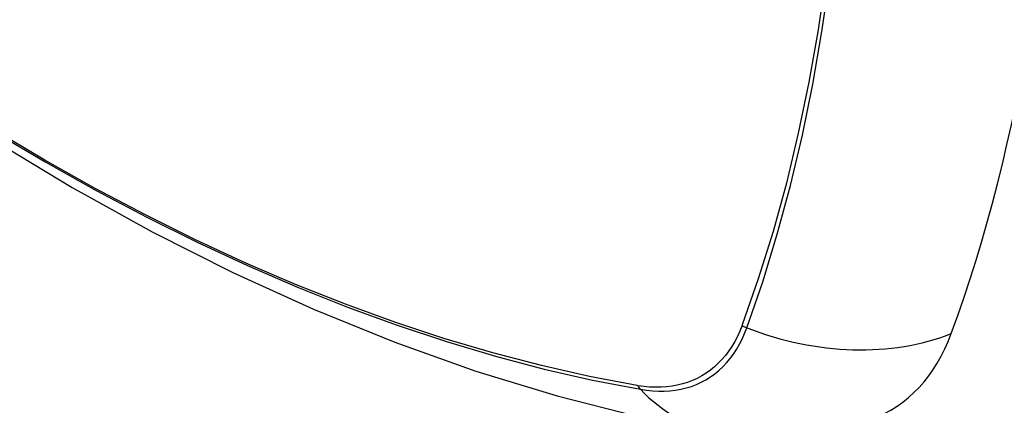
# Model space of a CAD drawing. Header units: inches. Extents: x 17 to 386, y 34 to 183.
# Tile 129 of 139: x 352.481 to 352.96, y 161.21 to 161.398. Entities that reach past the tile are written whole.
import ezdxf

# ---------------------------------------------------------------- set-up
doc = ezdxf.new("R2010")
doc.units = ezdxf.units.IN
doc.header["$MEASUREMENT"] = 0
doc.layers.add('Visible Edges(ANSI)', color=7, linetype='Continuous', lineweight=25)
doc.layers.add('Visible Tangent Edges(ANSI)', color=7, linetype='Continuous', lineweight=25)

msp = doc.modelspace()

# ---------------------------------------------------------------- linework, layer by layer
at = {"layer": 'Visible Edges(ANSI)', "flags": 128}
msp.add_lwpolyline([(352.2075127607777, 161.5475951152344), (352.243319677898, 161.5134388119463), (352.2796876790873, 161.4806746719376), (352.3165684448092, 161.449357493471), (352.3539136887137, 161.4195417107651), (352.3916760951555, 161.3912787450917), (352.429809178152, 161.3646191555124), (352.4682664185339, 161.3396130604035), (352.5070028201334, 161.3163093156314), (352.5459742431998, 161.2947560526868), (352.5851367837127, 161.2750015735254), (352.624447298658, 161.2570941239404), (352.6638625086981, 161.2410834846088), (352.7033390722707, 161.2270196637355), (352.742833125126, 161.2149538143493), (352.7822955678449, 161.2049408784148), (352.8216757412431, 161.1970362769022)], dxfattribs=at)
at = {"layer": 'Visible Edges(ANSI)'}
for centre, major_axis, ratio, start_param, end_param in [((352.0673397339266, 162.0959513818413), (-0.6496062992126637, 1.12515111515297), 0.577350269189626, 3.590729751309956, 4.263251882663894), ((352.8163121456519, 161.3612399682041), (0.0885826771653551, -0.1534296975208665), 0.5773502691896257, 6.184385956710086, 6.732322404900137)]:
    msp.add_ellipse(centre, major_axis=major_axis, ratio=ratio, start_param=start_param, end_param=end_param, dxfattribs=at)
at = {"layer": 'Visible Tangent Edges(ANSI)'}
for p, q in [((352.8329654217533, 161.2495244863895), (352.8328457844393, 161.2492076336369)), ((352.782111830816, 161.2199163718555), (352.7817783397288, 161.2199716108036))]:
    msp.add_line(p, q, dxfattribs=at)
at = {"layer": 'Visible Tangent Edges(ANSI)', "flags": 128}
for points in [[(352.8652693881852, 161.7616028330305), (352.869735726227, 161.7312497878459), (352.8735249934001, 161.7011464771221), (352.8766355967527, 161.6712988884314), (352.8790637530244, 161.6417420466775), (352.8808058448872, 161.6125112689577), (352.8818581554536, 161.5836417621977), (352.8822190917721, 161.5551596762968), (352.8818897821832, 161.5270659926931), (352.8808683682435, 161.499364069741), (352.8791528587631, 161.4720577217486), (352.8767421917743, 161.4451770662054), (352.8736383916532, 161.4187637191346), (352.8698441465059, 161.392850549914), (352.8653642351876, 161.367469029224), (352.8602055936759, 161.342648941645), (352.8543760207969, 161.3184189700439), (352.8478853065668, 161.2948054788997), (352.8407460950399, 161.2718378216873), (352.8329654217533, 161.2495244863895)], [(352.8351444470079, 161.2480536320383), (352.842869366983, 161.2704737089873), (352.8499579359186, 161.2935538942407), (352.8563929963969, 161.3172734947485), (352.8621669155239, 161.3416064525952), (352.8672712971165, 161.3665258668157), (352.8716999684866, 161.3920026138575), (352.8754476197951, 161.4180067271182), (352.8785109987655, 161.4445065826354), (352.8808887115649, 161.4714695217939), (352.8825800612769, 161.4988541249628), (352.883586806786, 161.5266307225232), (352.88391123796, 161.5547962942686), (352.8835555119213, 161.5833482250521), (352.8825186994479, 161.6122865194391), (352.8808014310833, 161.641585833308), (352.8784063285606, 161.6712116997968), (352.8753360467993, 161.7011296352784), (352.8715931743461, 161.7313053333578), (352.8671778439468, 161.7617340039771)], [(352.7817783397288, 161.2199716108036), (352.7585943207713, 161.2243854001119), (352.7352003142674, 161.2296718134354), (352.7116141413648, 161.2358275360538), (352.6878518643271, 161.2428496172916), (352.663930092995, 161.2507335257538), (352.6398767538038, 161.2594705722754), (352.6157011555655, 161.2690598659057), (352.591407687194, 161.2795004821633), (352.5670247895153, 161.2907797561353), (352.5425812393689, 161.3028850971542), (352.5181056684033, 161.3158038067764), (352.4936199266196, 161.3295248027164), (352.4691254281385, 161.3440460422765)], [(352.4695969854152, 161.3430434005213), (352.4941513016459, 161.328489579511), (352.5187001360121, 161.3147300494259), (352.5432430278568, 161.3017663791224), (352.5677583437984, 161.2896098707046), (352.5922175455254, 161.2782735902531), (352.6165920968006, 161.2677705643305), (352.6408535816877, 161.2581138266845), (352.6649979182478, 161.2493049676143), (352.6890150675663, 161.241345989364), (352.7128767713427, 161.2342466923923), (352.7365661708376, 161.2280125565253), (352.7600665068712, 161.2226477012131), (352.7833601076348, 161.2181559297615)], [(352.8328457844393, 161.2492076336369), (352.8317549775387, 161.2464946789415), (352.8305579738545, 161.2438933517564), (352.8292568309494, 161.2414064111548), (352.8278537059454, 161.2390367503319), (352.8263506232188, 161.236787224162), (352.8247497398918, 161.2346606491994), (352.823053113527, 161.2326599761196), (352.8212628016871, 161.2307879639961), (352.8193808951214, 161.2290475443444), (352.8174095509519, 161.2274414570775), (352.8153508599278, 161.2259726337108), (352.8132079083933, 161.2246428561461), (352.8109839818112, 161.2234532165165), (352.8086822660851, 161.2224049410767), (352.8063059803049, 161.2214992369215), (352.8038583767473, 161.2207372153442), (352.8013426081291, 161.220120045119), (352.7987618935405, 161.2196489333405), (352.7961194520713, 161.2193250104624), (352.7934188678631, 161.2191487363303), (352.7906640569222, 161.2191198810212), (352.7878587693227, 161.2192383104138), (352.7850067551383, 161.2195038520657), (352.782111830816, 161.2199163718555)], [(352.7833601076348, 161.2181559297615), (352.7863343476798, 161.2177005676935), (352.7892645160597, 161.2173987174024), (352.7921465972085, 161.2172504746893), (352.7949764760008, 161.2172559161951), (352.7977501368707, 161.217415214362), (352.8004633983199, 161.2177285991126), (352.8031124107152, 161.2181954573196), (352.8056936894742, 161.2188146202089), (352.8082037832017, 161.2195848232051), (352.8106392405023, 161.2205046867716), (352.8129966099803, 161.221573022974), (352.8152724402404, 161.222788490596), (352.8174632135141, 161.2241498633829), (352.819565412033, 161.2256558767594), (352.8215758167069, 161.2273046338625), (352.8234920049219, 161.2290929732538), (352.8253115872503, 161.231017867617), (352.8270321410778, 161.2330761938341), (352.8286514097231, 161.2352648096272), (352.8301669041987, 161.2375806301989), (352.8315763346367, 161.2400205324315), (352.8328773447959, 161.2425814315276), (352.8340675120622, 161.2452601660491), (352.8351444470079, 161.2480536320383)]]:
    msp.add_lwpolyline(points, dxfattribs=at)
at = {"layer": 'Visible Tangent Edges(ANSI)'}
for centre, major_axis, ratio, start_param, end_param in [((352.837884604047, 161.254756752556), (-0.00926610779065, 0.0033188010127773), 0.7354140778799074, 1.274626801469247, 1.538333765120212), ((352.8680263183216, 161.3284910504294), (-0.110885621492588, 0.0406744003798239), 0.7355181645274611, 1.543955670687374, 2.452315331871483), ((352.7882378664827, 161.2260931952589), (0.0017199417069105, 0.0096910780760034), 0.7324213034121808, 2.384259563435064, 2.64796652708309), ((352.8418934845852, 161.313403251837), (-0.0202177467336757, -0.1163669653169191), 0.7355181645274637, 5.786899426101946, 6.28318530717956)]:
    msp.add_ellipse(centre, major_axis=major_axis, ratio=ratio, start_param=start_param, end_param=end_param, dxfattribs=at)

doc.saveas('drawing.dxf')
